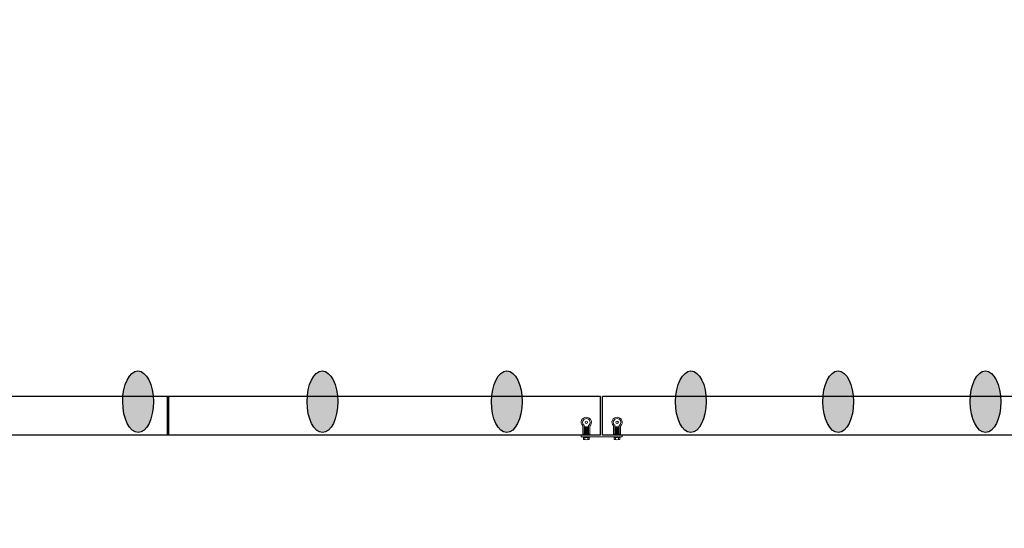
# Model space of a CAD drawing. Header units: feet. Extents: x 0 to 152508, y 0 to 59434.
# Tile 72 of 78: x 152372.15 to 152388.17, y 59288.28 to 59296.55. Entities that reach past the tile are written whole.
import ezdxf
from ezdxf import colors
from ezdxf.entities.mleader import LeaderData, LeaderLine
from ezdxf.math import Vec2, Vec3

# ---------------------------------------------------------------- set-up
doc = ezdxf.new("R2010")
doc.units = ezdxf.units.FT
doc.header["$LTSCALE"] = 0.1
doc.header["$MEASUREMENT"] = 0
for name, color, linetype, lineweight in [('Bridge plan$0$BR_P_Rail_Object', 251, 'Continuous', 30), ('Bridge plan$0$SC_Scratch10', 252, 'Continuous', 0), ('Bridge plan$0$VG_P_Cells', 252, 'Continuous', 13)]:
    doc.layers.add(name, color=color, linetype=linetype, lineweight=lineweight)
doc.layers.add('Trellis Base$0$L-ANNO-NOTE', color=30, linetype='Continuous')
doc.styles.add('Trellis Base$0$ARIAL', font='arial.ttf', dxfattribs={"width": 0.9})

# ---------------------------------------------------------------- blocks, each defined once
blk = doc.blocks.new('Bridge plan$0$PLATE MOUNT AT PRECAST')
for p, q in [((8.48, 0.79), (-8.48, 0.79)), ((-8.48, 0.79), (-8.48, 0)), ((8.48, 0.79), (8.48, 0))]:
    blk.add_line(p, q)
at = {"flags": 128}
for points in [[(-7.66, 0.79), (-7.66, 0.99), (-5.04, 0.99), (-5.04, 0.79)], [(5.04, 0.79), (5.04, 0.99), (7.66, 0.99), (7.66, 0.79)], [(-7.27, -0.31), (-7.83, -0.31), (-7.83, -3.72)], [(-7.27, 0), (-7.27, -3.98)], [(-7.27, -0.31), (-5.43, -0.31)], [(-7.27, -0.51), (-5.43, -0.51)], [(-7.27, -0.9), (-5.43, -0.9)], [(-7.27, -1.07), (-5.43, -1.07)], [(-7.27, -1.47), (-5.43, -1.47)], [(-7.27, -1.64), (-5.43, -1.64)], [(-7.27, -2.03), (-5.43, -2.03)], [(-7.27, -2.2), (-5.43, -2.2)], [(-7.27, -2.59), (-5.43, -2.59)], [(-7.27, -2.79), (-5.43, -2.79)], [(-7.27, -3.19), (-5.43, -3.19)], [(-7.27, -3.36), (-5.43, -3.36)], [(-7.27, -3.44), (-5.43, -3.44)], [(-5.43, 0), (-5.43, -4.02)], [(-5.43, -0.31), (-4.87, -0.31), (-4.87, -3.78)], [(5.43, -0.31), (4.87, -0.31), (4.87, -3.72)], [(5.43, 0), (5.43, -3.98)], [(5.43, -0.31), (7.27, -0.31)], [(5.43, -0.51), (7.27, -0.51)], [(5.43, -0.9), (7.27, -0.9)], [(5.43, -1.07), (7.27, -1.07)], [(5.43, -1.47), (7.27, -1.47)], [(5.43, -1.64), (7.27, -1.64)], [(5.43, -2.03), (7.27, -2.03)], [(5.43, -2.2), (7.27, -2.2)], [(5.43, -2.59), (7.27, -2.59)], [(5.43, -2.79), (7.27, -2.79)], [(5.43, -3.19), (7.27, -3.19)], [(5.43, -3.36), (7.27, -3.36)], [(5.43, -3.44), (7.27, -3.44)], [(7.27, 0), (7.27, -4.02)], [(7.27, -0.31), (7.83, -0.31), (7.83, -3.78)]]:
    blk.add_lwpolyline(points, dxfattribs=at)
for points in [[(-7.49, 0.99), (-7.49, 1.8, -0.39919), (-6.93, 1.8), (-6.93, 0.99)], [(-5.77, 0.99), (-5.77, 1.8, -0.39919), (-5.21, 1.8), (-5.21, 0.99)], [(5.21, 0.99), (5.21, 1.8, -0.39919), (5.77, 1.8), (5.77, 0.99)], [(6.93, 0.99), (6.93, 1.8, -0.39919), (7.49, 1.8), (7.49, 0.99)]]:
    blk.add_lwpolyline(points, format="xyb", dxfattribs=at)
for centre in [(-6.38, -5.26), (6.32, -5.26)]:
    blk.add_circle(centre, 0.522)
for centre, radius, start, end in [((-6.35, 0.38), 1.54, 67.9486, 112.0514), ((6.35, 0.38), 1.54, 67.9486, 112.0514), ((-6.38, -5.26), 2.11, 133.379, 44.4759), ((-6.38, -5.26), 1.56, 124.6928, 52.7433), ((6.32, -5.26), 2.11, 133.379, 44.4759), ((6.32, -5.26), 1.56, 124.6928, 52.7433)]:
    blk.add_arc(centre, radius, start, end)
blk = doc.blocks.new('Bridge plan')
at = {"layer": 'Bridge plan$0$BR_P_Rail_Object', "lineweight": -3}
h = blk.add_hatch(color=256, dxfattribs=at)
edge = h.paths.add_edge_path()
edge.add_ellipse((1828113.136, 711491.603), major_axis=(-0.002, 0.5), ratio=0.5, start_angle=0, end_angle=360)
h = blk.add_hatch(color=256, dxfattribs=at)
edge = h.paths.add_edge_path()
edge.add_ellipse((1828116.136, 711491.603), major_axis=(-0.002, 0.5), ratio=0.5, start_angle=0, end_angle=360)
h = blk.add_hatch(color=256, dxfattribs=at)
edge = h.paths.add_edge_path()
edge.add_ellipse((1828119.136, 711491.603), major_axis=(0.002, 0.5), ratio=0.5, start_angle=0, end_angle=360)
h = blk.add_hatch(color=256, dxfattribs=at)
edge = h.paths.add_edge_path()
edge.add_ellipse((1828122.131, 711491.603), major_axis=(0.002, 0.5), ratio=0.5, start_angle=0, end_angle=360)
h = blk.add_hatch(color=256, dxfattribs=at)
edge = h.paths.add_edge_path()
edge.add_ellipse((1828124.528, 711491.603), major_axis=(-0.002, 0.5), ratio=0.5, start_angle=0, end_angle=360)
h = blk.add_hatch(color=256, dxfattribs=at)
edge = h.paths.add_edge_path()
edge.add_ellipse((1828126.925, 711491.603), major_axis=(-0.002, 0.5), ratio=0.5, start_angle=0, end_angle=360)
for centre, major_axis in [((1828113.136, 711491.603), (-0.002, 0.5)), ((1828116.136, 711491.603), (-0.002, 0.5)), ((1828119.136, 711491.603), (0.002, 0.5)), ((1828122.131, 711491.603), (0.002, 0.5)), ((1828124.528, 711491.603), (-0.002, 0.5)), ((1828126.925, 711491.603), (-0.002, 0.5))]:
    blk.add_ellipse(centre, major_axis=major_axis, ratio=0.5, dxfattribs=at)
at = {"layer": 'Bridge plan$0$VG_P_Cells', "lineweight": -3}
for p, q in [((1828120.663, 711491.686), (1828106.591, 711491.686)), ((1828113.617, 711491.061), (1828113.617, 711491.686)), ((1828113.638, 711491.061), (1828113.638, 711491.686)), ((1828120.663, 711491.061), (1828120.663, 711491.686)), ((1828134.756, 711491.686), (1828120.694, 711491.686)), ((1828120.694, 711491.061), (1828120.694, 711491.686)), ((1828120.663, 711491.061), (1828106.591, 711491.061)), ((1828134.756, 711491.061), (1828120.694, 711491.061))]:
    blk.add_line(p, q, dxfattribs=at)
at = {"layer": 'Bridge plan$0$SC_Scratch10', "lineweight": -3, "xscale": 0.0393699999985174, "yscale": 0.0393699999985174, "zscale": 0.0393699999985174, "rotation": 180.0001533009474}
blk.add_blockref('Bridge plan$0$PLATE MOUNT AT PRECAST', (1828120.679, 711491.061), dxfattribs=at)
blk = doc.blocks.new('Trellis Base')
blk.add_blockref('Bridge plan', (-1675739.063, -652201.263))
at = {"layer": 'Trellis Base$0$L-ANNO-NOTE'}
ml = blk.add_multileader_mtext('Standard', dxfattribs=at)
ml.set_content('W. LIVINGSTON AVENUE', color=11, style='Trellis Base$0$ARIAL')
ml.set_leader_properties()
ml.build(insert=Vec2(0, 0))
ml.multileader.update_dxf_attribs({"has_dogleg": 0, "dogleg_length": 0.36, "arrow_head_size": 1.25, "scale": 10})
ctx = ml.context
ctx.base_point, ctx.scale, ctx.char_height, ctx.arrow_head_size, ctx.landing_gap_size, ctx.plane_origin, ctx.plane_x_axis, ctx.plane_y_axis = Vec3(152493.433, 59387.87), 10, 1.25, 1.25, 0.5, Vec3(152496.482, 59382.314), Vec3(0.234739, 0.972058), Vec3(-0.972058, 0.234739)
notes = []
notes.append((ctx, [(0, (0, 0, 0), (0, 0), (1, 0), 1, [])]))
ctx.mtext.insert, ctx.mtext.text_direction, ctx.mtext.rotation, ctx.mtext.flow_direction = Vec3(152492.933, 59388.505), Vec3(0.234739, 0.972058), 1.333846, 5
ml = blk.add_multileader_mtext('Standard', dxfattribs=at)
ml.set_content('S. FRONT STREET', color=11, style='Trellis Base$0$ARIAL')
ml.set_leader_properties()
ml.build(insert=Vec2(0, 0))
ml.multileader.update_dxf_attribs({"has_dogleg": 0, "dogleg_length": 0.36, "arrow_head_size": 1.25, "scale": 10})
ctx = ml.context
ctx.base_point, ctx.scale, ctx.char_height, ctx.arrow_head_size, ctx.landing_gap_size, ctx.plane_origin = Vec3(152391.698, 59316.602), 10, 1.25, 1.25, 0.5, Vec3(152387.013, 59312.335)
notes.append((ctx, [(0, (0, 0, 0), (0, 0), (1, 0), 1, [])]))
ctx.mtext.insert, ctx.mtext.flow_direction = Vec3(152392.198, 59317.238), 5
for ctx, leaders in notes:
    for number, flags, end, landing, length, lines in leaders:
        leader = LeaderData()
        leader.index, (leader.has_last_leader_line, leader.has_dogleg_vector, leader.attachment_direction) = number, flags
        leader.last_leader_point, leader.dogleg_vector, leader.dogleg_length = Vec3(end), Vec3(landing), length
        for number, points, colour, breaks in lines:
            line = LeaderLine()
            line.index, line.vertices, line.color, line.breaks = number, Vec3.list(points), colors.encode_raw_color(colour), breaks
            leader.lines.append(line)
        ctx.leaders.append(leader)

msp = doc.modelspace()

# ---------------------------------------------------------------- block references
msp.add_blockref('Trellis Base', (0, 0))

doc.saveas('drawing.dxf')
